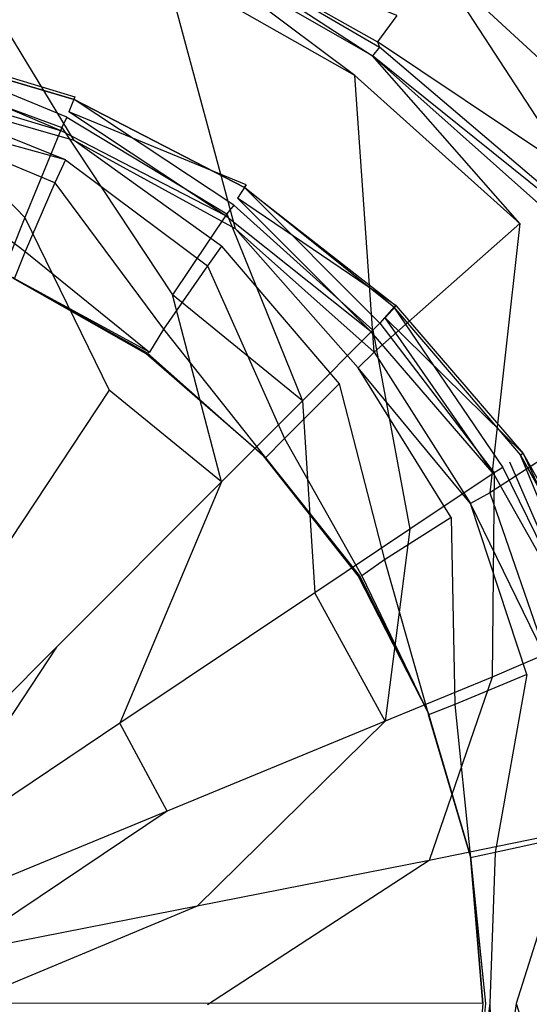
# Model space of a CAD drawing. Extents: x 0 to 1.5, y -0.9 to 0.
# Tile 11 of 16: x 0.7695 to 0.7984, y -0.45 to -0.3942. Entities that reach past the tile are written whole.
import ezdxf

# ---------------------------------------------------------------- set-up
doc = ezdxf.new("R2010")
doc.units = 0
doc.layers.add('L0_ABLAUF_INF_0___REPLACEMTFORE', color=7, linetype='CONTINUOUS')
doc.layers.add('L1_GRUPPE_28___REPLACEMTFOREMPT', color=7, linetype='CONTINUOUS')

msp = doc.modelspace()

# ---------------------------------------------------------------- linework, layer by layer
at = {"layer": 'L0_ABLAUF_INF_0___REPLACEMTFORE', "color": 8}
for points, invisible_edges in [([(0.762155, -0.395436, 0.021521), (0.772628, -0.398565, 0.021521), (0.762001, -0.396309, 0.020316), (0.762155, -0.395436, 0.021521)], 14), ([(0.762101, -0.39561, 0.022726), (0.772573, -0.398708, 0.022726), (0.762155, -0.395436, 0.021521), (0.762101, -0.39561, 0.022726)], 14), ([(0.772573, -0.398708, 0.022726), (0.772628, -0.398565, 0.021521), (0.762155, -0.395436, 0.021521), (0.772573, -0.398708, 0.022726)], 14), ([(0.772174, -0.399708, 0.023565), (0.762101, -0.39561, 0.022726), (0.761901, -0.396609, 0.023565), (0.772174, -0.399708, 0.023565)], 14), ([(0.772573, -0.398708, 0.022726), (0.762101, -0.39561, 0.022726), (0.772174, -0.399708, 0.023565), (0.772573, -0.398708, 0.022726)], 14), ([(0.762001, -0.396309, 0.020316), (0.771875, -0.400508, 0.020526), (0.761801, -0.397509, 0.020526), (0.762001, -0.396309, 0.020316)], 13), ([(0.771875, -0.400308, 0.023669), (0.761901, -0.396609, 0.023565), (0.761801, -0.397209, 0.023669), (0.771875, -0.400308, 0.023669)], 13), ([(0.761901, -0.396609, 0.023565), (0.771875, -0.400308, 0.023669), (0.772174, -0.399708, 0.023565), (0.761901, -0.396609, 0.023565)], 14), ([(0.771875, -0.400508, 0.020526), (0.762001, -0.396309, 0.020316), (0.772274, -0.399408, 0.020316), (0.771875, -0.400508, 0.020526)], 14), ([(0.772628, -0.398565, 0.021521), (0.772274, -0.399408, 0.020316), (0.762001, -0.396309, 0.020316), (0.772628, -0.398565, 0.021521)], 14), ([(0.76978, -0.405405, 0.024193), (0.761801, -0.397209, 0.023669), (0.760804, -0.402607, 0.024193), (0.76978, -0.405405, 0.024193)], 13), ([(0.761801, -0.397209, 0.023669), (0.76978, -0.405405, 0.024193), (0.771875, -0.400308, 0.023669), (0.761801, -0.397209, 0.023669)], 14), ([(0.781649, -0.404706, 0.023565), (0.772573, -0.398708, 0.022726), (0.772174, -0.399708, 0.023565), (0.781649, -0.404706, 0.023565)], 14), ([(0.782345, -0.40356, 0.021521), (0.772274, -0.399408, 0.020316), (0.772628, -0.398565, 0.021521), (0.782345, -0.40356, 0.021521)], 14), ([(0.772573, -0.398708, 0.022726), (0.782247, -0.403706, 0.022726), (0.772628, -0.398565, 0.021521), (0.772573, -0.398708, 0.022726)], 14), ([(0.782247, -0.403706, 0.022726), (0.772573, -0.398708, 0.022726), (0.781649, -0.404706, 0.023565), (0.782247, -0.403706, 0.022726)], 14), ([(0.782247, -0.403706, 0.022726), (0.782345, -0.40356, 0.021521), (0.772628, -0.398565, 0.021521), (0.782247, -0.403706, 0.022726)], 14), ([(0.772274, -0.399408, 0.020316), (0.78115, -0.405305, 0.020526), (0.771875, -0.400508, 0.020526), (0.772274, -0.399408, 0.020316)], 13), ([(0.78125, -0.405205, 0.023669), (0.772174, -0.399708, 0.023565), (0.771875, -0.400308, 0.023669), (0.78125, -0.405205, 0.023669)], 13), ([(0.772174, -0.399708, 0.023565), (0.78125, -0.405205, 0.023669), (0.781649, -0.404706, 0.023565), (0.772174, -0.399708, 0.023565)], 14), ([(0.78115, -0.405305, 0.020526), (0.772274, -0.399408, 0.020316), (0.781848, -0.404306, 0.020316), (0.78115, -0.405305, 0.020526)], 14), ([(0.772274, -0.399408, 0.020316), (0.782345, -0.40356, 0.021521), (0.781848, -0.404306, 0.020316), (0.772274, -0.399408, 0.020316)], 13), ([(0.778158, -0.409803, 0.024193), (0.771875, -0.400308, 0.023669), (0.76978, -0.405405, 0.024193), (0.778158, -0.409803, 0.024193)], 13), ([(0.771875, -0.400308, 0.023669), (0.778158, -0.409803, 0.024193), (0.78125, -0.405205, 0.023669), (0.771875, -0.400308, 0.023669)], 14), ([(0.760804, -0.402607, 0.024193), (0.767387, -0.411403, 0.024717), (0.76978, -0.405405, 0.024193), (0.760804, -0.402607, 0.024193)], 14), ([(0.789927, -0.411403, 0.023565), (0.782247, -0.403706, 0.022726), (0.781649, -0.404706, 0.023565), (0.789927, -0.411403, 0.023565)], 14), ([(0.790854, -0.410423, 0.021574), (0.781848, -0.404306, 0.020316), (0.782345, -0.40356, 0.021521), (0.790854, -0.410423, 0.021574)], 14), ([(0.782247, -0.403706, 0.022726), (0.790854, -0.410423, 0.021574), (0.782345, -0.40356, 0.021521), (0.782247, -0.403706, 0.022726)], 14), ([(0.790725, -0.410503, 0.022831), (0.782247, -0.403706, 0.022726), (0.789927, -0.411403, 0.023565), (0.790725, -0.410503, 0.022831)], 14), ([(0.790725, -0.410503, 0.022831), (0.790854, -0.410423, 0.021574), (0.782247, -0.403706, 0.022726), (0.790725, -0.410503, 0.022831)], 14), ([(0.781848, -0.404306, 0.020316), (0.789428, -0.411903, 0.020526), (0.78115, -0.405305, 0.020526), (0.781848, -0.404306, 0.020316)], 13), ([(0.789428, -0.411903, 0.020526), (0.781848, -0.404306, 0.020316), (0.790226, -0.411103, 0.020316), (0.789428, -0.411903, 0.020526)], 14), ([(0.781848, -0.404306, 0.020316), (0.790854, -0.410423, 0.021574), (0.790226, -0.411103, 0.020316), (0.781848, -0.404306, 0.020316)], 13), ([(0.789528, -0.411803, 0.023669), (0.781649, -0.404706, 0.023565), (0.78125, -0.405205, 0.023669), (0.789528, -0.411803, 0.023669)], 13), ([(0.781649, -0.404706, 0.023565), (0.789528, -0.411803, 0.023669), (0.789927, -0.411403, 0.023565), (0.781649, -0.404706, 0.023565)], 14), ([(0.774568, -0.415201, 0.024717), (0.76978, -0.405405, 0.024193), (0.767387, -0.411403, 0.024717), (0.774568, -0.415201, 0.024717)], 13), ([(0.76978, -0.405405, 0.024193), (0.774568, -0.415201, 0.024717), (0.778158, -0.409803, 0.024193), (0.76978, -0.405405, 0.024193)], 14), ([(0.785539, -0.415801, 0.024193), (0.78125, -0.405205, 0.023669), (0.778158, -0.409803, 0.024193), (0.785539, -0.415801, 0.024193)], 13), ([(0.78125, -0.405205, 0.023669), (0.785539, -0.415801, 0.024193), (0.789528, -0.411803, 0.023669), (0.78125, -0.405205, 0.023669)], 14), ([(0.780951, -0.420399, 0.024822), (0.778158, -0.409803, 0.024193), (0.774568, -0.415201, 0.024717), (0.780951, -0.420399, 0.024822)], 14), ([(0.785539, -0.415801, 0.024193), (0.778158, -0.409803, 0.024193), (0.780951, -0.420399, 0.024822), (0.785539, -0.415801, 0.024193)], 14), ([(0.796908, -0.419599, 0.023565), (0.790725, -0.410503, 0.022831), (0.789927, -0.411403, 0.023565), (0.796908, -0.419599, 0.023565)], 13), ([(0.790854, -0.410423, 0.021574), (0.798055, -0.4188, 0.021574), (0.790226, -0.411103, 0.020316), (0.790854, -0.410423, 0.021574)], 14), ([(0.790854, -0.410423, 0.021574), (0.790725, -0.410503, 0.022831), (0.798055, -0.4188, 0.021574), (0.790854, -0.410423, 0.021574)], 14), ([(0.790725, -0.410503, 0.022831), (0.796908, -0.419599, 0.023565), (0.797906, -0.418899, 0.022831), (0.790725, -0.410503, 0.022831)], 14), ([(0.790725, -0.410503, 0.022831), (0.797906, -0.418899, 0.022831), (0.798055, -0.4188, 0.021574), (0.790725, -0.410503, 0.022831)], 14), ([(0.790226, -0.411103, 0.020316), (0.79641, -0.419999, 0.020526), (0.789428, -0.411903, 0.020526), (0.790226, -0.411103, 0.020316)], 13), ([(0.79641, -0.419999, 0.020526), (0.790226, -0.411103, 0.020316), (0.797307, -0.419299, 0.020316), (0.79641, -0.419999, 0.020526)], 14), ([(0.790226, -0.411103, 0.020316), (0.798055, -0.4188, 0.021574), (0.797307, -0.419299, 0.020316), (0.790226, -0.411103, 0.020316)], 14), ([(0.767387, -0.411403, 0.024717), (0.767287, -0.426196, 0.02566), (0.774568, -0.415201, 0.024717), (0.767387, -0.411403, 0.024717)], 14), ([(0.79641, -0.419899, 0.023669), (0.789927, -0.411403, 0.023565), (0.789528, -0.411803, 0.023669), (0.79641, -0.419899, 0.023669)], 13), ([(0.789927, -0.411403, 0.023565), (0.79641, -0.419899, 0.023669), (0.796908, -0.419599, 0.023565), (0.789927, -0.411403, 0.023565)], 14), ([(0.791622, -0.423098, 0.024193), (0.789528, -0.411803, 0.023669), (0.785539, -0.415801, 0.024193), (0.791622, -0.423098, 0.024193)], 13), ([(0.789528, -0.411803, 0.023669), (0.791622, -0.423098, 0.024193), (0.79641, -0.419899, 0.023669), (0.789528, -0.411803, 0.023669)], 14), ([(0.774568, -0.415201, 0.024717), (0.767287, -0.426196, 0.02566), (0.771576, -0.429795, 0.02566), (0.774568, -0.415201, 0.024717)], 14), ([(0.780951, -0.420399, 0.024822), (0.774568, -0.415201, 0.024717), (0.771576, -0.429795, 0.02566), (0.780951, -0.420399, 0.024822)], 14), ([(0.786237, -0.426696, 0.024822), (0.785539, -0.415801, 0.024193), (0.780951, -0.420399, 0.024822), (0.786237, -0.426696, 0.024822)], 13), ([(0.785539, -0.415801, 0.024193), (0.786237, -0.426696, 0.024822), (0.791622, -0.423098, 0.024193), (0.785539, -0.415801, 0.024193)], 14), ([(0.802095, -0.428995, 0.023565), (0.797906, -0.418899, 0.022831), (0.796908, -0.419599, 0.023565), (0.802095, -0.428995, 0.023565)], 14), ([(0.798055, -0.4188, 0.021574), (0.802693, -0.428795, 0.020316), (0.797307, -0.419299, 0.020316), (0.798055, -0.4188, 0.021574)], 14), ([(0.798055, -0.4188, 0.021574), (0.797906, -0.418899, 0.022831), (0.803492, -0.428438, 0.021574), (0.798055, -0.4188, 0.021574)], 14), ([(0.803292, -0.428495, 0.022831), (0.797906, -0.418899, 0.022831), (0.802095, -0.428995, 0.023565), (0.803292, -0.428495, 0.022831)], 14), ([(0.797906, -0.418899, 0.022831), (0.803292, -0.428495, 0.022831), (0.803492, -0.428438, 0.021574), (0.797906, -0.418899, 0.022831)], 14), ([(0.798055, -0.4188, 0.021574), (0.803492, -0.428438, 0.021574), (0.802693, -0.428795, 0.020316), (0.798055, -0.4188, 0.021574)], 14), ([(0.797307, -0.419299, 0.020316), (0.801596, -0.429195, 0.020526), (0.79641, -0.419999, 0.020526), (0.797307, -0.419299, 0.020316)], 13), ([(0.801596, -0.429195, 0.020526), (0.797307, -0.419299, 0.020316), (0.802693, -0.428795, 0.020316), (0.801596, -0.429195, 0.020526)], 14), ([(0.79631, -0.431494, 0.024193), (0.79641, -0.419899, 0.023669), (0.791622, -0.423098, 0.024193), (0.79631, -0.431494, 0.024193)], 13), ([(0.79641, -0.419899, 0.023669), (0.79631, -0.431494, 0.024193), (0.801596, -0.429195, 0.023669), (0.79641, -0.419899, 0.023669)], 14), ([(0.801596, -0.429195, 0.023669), (0.796908, -0.419599, 0.023565), (0.79641, -0.419899, 0.023669), (0.801596, -0.429195, 0.023669)], 13), ([(0.796908, -0.419599, 0.023565), (0.801596, -0.429195, 0.023669), (0.802095, -0.428995, 0.023565), (0.796908, -0.419599, 0.023565)], 14), ([(0.775166, -0.434093, 0.02566), (0.780951, -0.420399, 0.024822), (0.771576, -0.429795, 0.02566), (0.775166, -0.434093, 0.02566)], 13), ([(0.780951, -0.420399, 0.024822), (0.775166, -0.434093, 0.02566), (0.786237, -0.426696, 0.024822), (0.780951, -0.420399, 0.024822)], 14), ([(0.790226, -0.433993, 0.024822), (0.791622, -0.423098, 0.024193), (0.786237, -0.426696, 0.024822), (0.790226, -0.433993, 0.024822)], 13), ([(0.791622, -0.423098, 0.024193), (0.790226, -0.433993, 0.024822), (0.79631, -0.431494, 0.024193), (0.791622, -0.423098, 0.024193)], 14), ([(0.767287, -0.426196, 0.02566), (0.761702, -0.43969, 0.026289), (0.771576, -0.429795, 0.02566), (0.767287, -0.426196, 0.02566)], 14), ([(0.786237, -0.426696, 0.024822), (0.775166, -0.434093, 0.02566), (0.777859, -0.43909, 0.025765), (0.786237, -0.426696, 0.024822)], 14), ([(0.790226, -0.433993, 0.024822), (0.786237, -0.426696, 0.024822), (0.777859, -0.43909, 0.025765), (0.790226, -0.433993, 0.024822)], 14), ([(0.799103, -0.44059, 0.024193), (0.801596, -0.429195, 0.023669), (0.79631, -0.431494, 0.024193), (0.799103, -0.44059, 0.024193)], 13), ([(0.763597, -0.441889, 0.026289), (0.771576, -0.429795, 0.02566), (0.761702, -0.43969, 0.026289), (0.763597, -0.441889, 0.026289)], 13), ([(0.771576, -0.429795, 0.02566), (0.763597, -0.441889, 0.026289), (0.775166, -0.434093, 0.02566), (0.771576, -0.429795, 0.02566)], 14), ([(0.79272, -0.441889, 0.024822), (0.79631, -0.431494, 0.024193), (0.790226, -0.433993, 0.024822), (0.79272, -0.441889, 0.024822)], 13), ([(0.79631, -0.431494, 0.024193), (0.79272, -0.441889, 0.024822), (0.799103, -0.44059, 0.024193), (0.79631, -0.431494, 0.024193)], 14), ([(0.779554, -0.444488, 0.025765), (0.790226, -0.433993, 0.024822), (0.777859, -0.43909, 0.025765), (0.779554, -0.444488, 0.025765)], 13), ([(0.790226, -0.433993, 0.024822), (0.779554, -0.444488, 0.025765), (0.79272, -0.441889, 0.024822), (0.790226, -0.433993, 0.024822)], 14), ([(0.775166, -0.434093, 0.02566), (0.763597, -0.441889, 0.026289), (0.764993, -0.444388, 0.026289), (0.775166, -0.434093, 0.02566)], 14), ([(0.777859, -0.43909, 0.025765), (0.775166, -0.434093, 0.02566), (0.764993, -0.444388, 0.026289), (0.777859, -0.43909, 0.025765)], 14), ([(0.765791, -0.447187, 0.026289), (0.777859, -0.43909, 0.025765), (0.764993, -0.444388, 0.026289), (0.765791, -0.447187, 0.026289)], 13), ([(0.777859, -0.43909, 0.025765), (0.765791, -0.447187, 0.026289), (0.779554, -0.444488, 0.025765), (0.777859, -0.43909, 0.025765)], 14), ([(0.799103, -0.44059, 0.024193), (0.79272, -0.441889, 0.024822), (0.793517, -0.450086, 0.024822), (0.799103, -0.44059, 0.024193)], 14), ([(0.8002, -0.450086, 0.024298), (0.799103, -0.44059, 0.024193), (0.793517, -0.450086, 0.024822), (0.8002, -0.450086, 0.024298)], 14), ([(0.780153, -0.450086, 0.025765), (0.79272, -0.441889, 0.024822), (0.779554, -0.444488, 0.025765), (0.780153, -0.450086, 0.025765)], 13), ([(0.79272, -0.441889, 0.024822), (0.780153, -0.450086, 0.025765), (0.793517, -0.450086, 0.024822), (0.79272, -0.441889, 0.024822)], 14), ([(0.76609, -0.450086, 0.026289), (0.779554, -0.444488, 0.025765), (0.765791, -0.447187, 0.026289), (0.76609, -0.450086, 0.026289)], 13), ([(0.779554, -0.444488, 0.025765), (0.76609, -0.450086, 0.026289), (0.780153, -0.450086, 0.025765), (0.779554, -0.444488, 0.025765)], 14)]:
    msp.add_3dface(points, dxfattribs=dict(at, invisible_edges=invisible_edges))
at = {"layer": 'L1_GRUPPE_28___REPLACEMTFOREMPT', "color": 8}
for points, invisible_edges in [([(0.749998, -0.661985, 0.00106), (0.749998, -0.238006, 0.00106), (0.867526, -0.273736, 0.00106), (0.749998, -0.661985, 0.00106)], 10), ([(0.749998, -0.661985, 0.00106), (0.867526, -0.273736, 0.00106), (0.867526, -0.626255, 0.00106), (0.749998, -0.661985, 0.00106)], 13), ([(0.807122, -0.397546, 0.029142), (0.798562, -0.383951, 0.029246), (0.795675, -0.387549, 0.029246), (0.807122, -0.397546, 0.029142)], 14), ([(0.772582, -0.401045, 0.009338), (0.764122, -0.387149, 0.017196), (0.761434, -0.397846, 0.009128), (0.772582, -0.401045, 0.009338)], 14), ([(0.777758, -0.391248, 0.017406), (0.764122, -0.387149, 0.017196), (0.772582, -0.401045, 0.009338), (0.777758, -0.391248, 0.017406)], 14), ([(0.803339, -0.400445, 0.029037), (0.795675, -0.387549, 0.029246), (0.793187, -0.391048, 0.029142), (0.803339, -0.400445, 0.029037)], 13), ([(0.795675, -0.387549, 0.029246), (0.803339, -0.400445, 0.029037), (0.807122, -0.397546, 0.029142), (0.795675, -0.387549, 0.029246)], 14), ([(0.779152, -0.389449, 0.021283), (0.789802, -0.395447, 0.024426), (0.778853, -0.389049, 0.024426), (0.779152, -0.389449, 0.021283)], 14), ([(0.790897, -0.393947, 0.027989), (0.778853, -0.389049, 0.024426), (0.789802, -0.395447, 0.024426), (0.790897, -0.393947, 0.027989)], 14), ([(0.779152, -0.389449, 0.021283), (0.778754, -0.390048, 0.019082), (0.789504, -0.396246, 0.019187), (0.779152, -0.389449, 0.021283)], 14), ([(0.779152, -0.389449, 0.021283), (0.789504, -0.396246, 0.019187), (0.789902, -0.395746, 0.021283), (0.779152, -0.389449, 0.021283)], 14), ([(0.789802, -0.395447, 0.024426), (0.779152, -0.389449, 0.021283), (0.789902, -0.395746, 0.021283), (0.789802, -0.395447, 0.024426)], 13), ([(0.788508, -0.397346, 0.017511), (0.778754, -0.390048, 0.019082), (0.777758, -0.391248, 0.017406), (0.788508, -0.397346, 0.017511)], 14), ([(0.789504, -0.396246, 0.019187), (0.778754, -0.390048, 0.019082), (0.788508, -0.397346, 0.017511), (0.789504, -0.396246, 0.019187)], 14), ([(0.78174, -0.406043, 0.009442), (0.777758, -0.391248, 0.017406), (0.772582, -0.401045, 0.009338), (0.78174, -0.406043, 0.009442)], 14), ([(0.788508, -0.397346, 0.017511), (0.777758, -0.391248, 0.017406), (0.78174, -0.406043, 0.009442), (0.788508, -0.397346, 0.017511)], 14), ([(0.800851, -0.402844, 0.027779), (0.793187, -0.391048, 0.029142), (0.790897, -0.393947, 0.027989), (0.800851, -0.402844, 0.027779)], 14), ([(0.803339, -0.400445, 0.029037), (0.793187, -0.391048, 0.029142), (0.800851, -0.402844, 0.027779), (0.803339, -0.400445, 0.029037)], 14), ([(0.790897, -0.393947, 0.027989), (0.789802, -0.395447, 0.024426), (0.800851, -0.402844, 0.027779), (0.790897, -0.393947, 0.027989)], 14), ([(0.800851, -0.402844, 0.027779), (0.789802, -0.395447, 0.024426), (0.799557, -0.403944, 0.024322), (0.800851, -0.402844, 0.027779)], 14), ([(0.789802, -0.395447, 0.024426), (0.789902, -0.395746, 0.021283), (0.799557, -0.403944, 0.024322), (0.789802, -0.395447, 0.024426)], 14), ([(0.789902, -0.395746, 0.021283), (0.789504, -0.396246, 0.019187), (0.799358, -0.404144, 0.021283), (0.789902, -0.395746, 0.021283)], 14), ([(0.799557, -0.403944, 0.024322), (0.789902, -0.395746, 0.021283), (0.799358, -0.404144, 0.021283), (0.799557, -0.403944, 0.024322)], 14), ([(0.797865, -0.405743, 0.017511), (0.789504, -0.396246, 0.019187), (0.788508, -0.397346, 0.017511), (0.797865, -0.405743, 0.017511)], 14), ([(0.79896, -0.404643, 0.019082), (0.789504, -0.396246, 0.019187), (0.797865, -0.405743, 0.017511), (0.79896, -0.404643, 0.019082)], 14), ([(0.799358, -0.404144, 0.021283), (0.789504, -0.396246, 0.019187), (0.79896, -0.404643, 0.019082), (0.799358, -0.404144, 0.021283)], 14), ([(0.789603, -0.413041, 0.009338), (0.788508, -0.397346, 0.017511), (0.78174, -0.406043, 0.009442), (0.789603, -0.413041, 0.009338)], 14), ([(0.797865, -0.405743, 0.017511), (0.788508, -0.397346, 0.017511), (0.789603, -0.413041, 0.009338), (0.797865, -0.405743, 0.017511)], 14), ([(0.772085, -0.402144, 0.008709), (0.761434, -0.397846, 0.009128), (0.761136, -0.399145, 0.008604), (0.772085, -0.402144, 0.008709)], 14), ([(0.772582, -0.401045, 0.009338), (0.761434, -0.397846, 0.009128), (0.772085, -0.402144, 0.008709), (0.772582, -0.401045, 0.009338)], 14), ([(0.771487, -0.403444, 0.008395), (0.761136, -0.399145, 0.008604), (0.760837, -0.400545, 0.008395), (0.771487, -0.403444, 0.008395)], 14), ([(0.772085, -0.402144, 0.008709), (0.761136, -0.399145, 0.008604), (0.771487, -0.403444, 0.008395), (0.772085, -0.402144, 0.008709)], 14), ([(0.769795, -0.407342, 0.008395), (0.760837, -0.400545, 0.008395), (0.759941, -0.404743, 0.008395), (0.769795, -0.407342, 0.008395)], 13), ([(0.760837, -0.400545, 0.008395), (0.769795, -0.407342, 0.008395), (0.771487, -0.403444, 0.008395), (0.760837, -0.400545, 0.008395)], 14), ([(0.780943, -0.407043, 0.008709), (0.772582, -0.401045, 0.009338), (0.772085, -0.402144, 0.008709), (0.780943, -0.407043, 0.008709)], 14), ([(0.78174, -0.406043, 0.009442), (0.772582, -0.401045, 0.009338), (0.780943, -0.407043, 0.008709), (0.78174, -0.406043, 0.009442)], 14), ([(0.780147, -0.408142, 0.008395), (0.772085, -0.402144, 0.008709), (0.771487, -0.403444, 0.008395), (0.780147, -0.408142, 0.008395)], 13), ([(0.772085, -0.402144, 0.008709), (0.780147, -0.408142, 0.008395), (0.780943, -0.407043, 0.008709), (0.772085, -0.402144, 0.008709)], 14), ([(0.777659, -0.411741, 0.008395), (0.771487, -0.403444, 0.008395), (0.769795, -0.407342, 0.008395), (0.777659, -0.411741, 0.008395)], 13), ([(0.771487, -0.403444, 0.008395), (0.777659, -0.411741, 0.008395), (0.780147, -0.408142, 0.008395), (0.771487, -0.403444, 0.008395)], 14), ([(0.759941, -0.404743, 0.008395), (0.769198, -0.408842, 0.008395), (0.769795, -0.407342, 0.008395), (0.759941, -0.404743, 0.008395)], 14), ([(0.80543, -0.41504, 0.017615), (0.79896, -0.404643, 0.019082), (0.797865, -0.405743, 0.017511), (0.80543, -0.41504, 0.017615)], 14), ([(0.788707, -0.41394, 0.008709), (0.78174, -0.406043, 0.009442), (0.780943, -0.407043, 0.008709), (0.788707, -0.41394, 0.008709)], 14), ([(0.789603, -0.413041, 0.009338), (0.78174, -0.406043, 0.009442), (0.788707, -0.41394, 0.008709), (0.789603, -0.413041, 0.009338)], 14), ([(0.796173, -0.421038, 0.009442), (0.797865, -0.405743, 0.017511), (0.789603, -0.413041, 0.009338), (0.796173, -0.421038, 0.009442)], 13), ([(0.797865, -0.405743, 0.017511), (0.796173, -0.421038, 0.009442), (0.80543, -0.41504, 0.017615), (0.797865, -0.405743, 0.017511)], 14), ([(0.787612, -0.41484, 0.008395), (0.780943, -0.407043, 0.008709), (0.780147, -0.408142, 0.008395), (0.787612, -0.41484, 0.008395)], 13), ([(0.780943, -0.407043, 0.008709), (0.787612, -0.41484, 0.008395), (0.788707, -0.41394, 0.008709), (0.780943, -0.407043, 0.008709)], 14), ([(0.776862, -0.413041, 0.008395), (0.769795, -0.407342, 0.008395), (0.769198, -0.408842, 0.008395), (0.776862, -0.413041, 0.008395)], 13), ([(0.769795, -0.407342, 0.008395), (0.776862, -0.413041, 0.008395), (0.777659, -0.411741, 0.008395), (0.769795, -0.407342, 0.008395)], 14), ([(0.784527, -0.417939, 0.008395), (0.780147, -0.408142, 0.008395), (0.777659, -0.411741, 0.008395), (0.784527, -0.417939, 0.008395)], 13), ([(0.780147, -0.408142, 0.008395), (0.784527, -0.417939, 0.008395), (0.787612, -0.41484, 0.008395), (0.780147, -0.408142, 0.008395)], 14), ([(0.776663, -0.41314, 0.006823), (0.769099, -0.408842, 0.006823), (0.749998, -0.450009, 0.006823), (0.776663, -0.41314, 0.006823)], 14), ([(0.776738, -0.413103, 0.007414), (0.769099, -0.408842, 0.006823), (0.776663, -0.41314, 0.006823), (0.776738, -0.413103, 0.007414)], 14), ([(0.769136, -0.408842, 0.007414), (0.769099, -0.408842, 0.006823), (0.776738, -0.413103, 0.007414), (0.769136, -0.408842, 0.007414)], 14), ([(0.776862, -0.413041, 0.008395), (0.769136, -0.408842, 0.007414), (0.776738, -0.413103, 0.007414), (0.776862, -0.413041, 0.008395)], 14), ([(0.769198, -0.408842, 0.008395), (0.769136, -0.408842, 0.007414), (0.776862, -0.413041, 0.008395), (0.769198, -0.408842, 0.008395)], 14), ([(0.783432, -0.419038, 0.008395), (0.777659, -0.411741, 0.008395), (0.776862, -0.413041, 0.008395), (0.783432, -0.419038, 0.008395)], 13), ([(0.777659, -0.411741, 0.008395), (0.783432, -0.419038, 0.008395), (0.784527, -0.417939, 0.008395), (0.777659, -0.411741, 0.008395)], 14), ([(0.783332, -0.418938, 0.006823), (0.776663, -0.41314, 0.006823), (0.749998, -0.450009, 0.006823), (0.783332, -0.418938, 0.006823)], 14), ([(0.776738, -0.413103, 0.007414), (0.776663, -0.41314, 0.006823), (0.78337, -0.418976, 0.007414), (0.776738, -0.413103, 0.007414)], 14), ([(0.78337, -0.418976, 0.007414), (0.776663, -0.41314, 0.006823), (0.783332, -0.418938, 0.006823), (0.78337, -0.418976, 0.007414)], 14), ([(0.776862, -0.413041, 0.008395), (0.776738, -0.413103, 0.007414), (0.783432, -0.419038, 0.008395), (0.776862, -0.413041, 0.008395)], 14), ([(0.783432, -0.419038, 0.008395), (0.776738, -0.413103, 0.007414), (0.78337, -0.418976, 0.007414), (0.783432, -0.419038, 0.008395)], 14), ([(0.795078, -0.421638, 0.008814), (0.789603, -0.413041, 0.009338), (0.788707, -0.41394, 0.008709), (0.795078, -0.421638, 0.008814)], 13), ([(0.789603, -0.413041, 0.009338), (0.795078, -0.421638, 0.008814), (0.796173, -0.421038, 0.009442), (0.789603, -0.413041, 0.009338)], 14), ([(0.793983, -0.422437, 0.008395), (0.788707, -0.41394, 0.008709), (0.787612, -0.41484, 0.008395), (0.793983, -0.422437, 0.008395)], 14), ([(0.795078, -0.421638, 0.008814), (0.788707, -0.41394, 0.008709), (0.793983, -0.422437, 0.008395), (0.795078, -0.421638, 0.008814)], 14), ([(0.7902, -0.424836, 0.008395), (0.787612, -0.41484, 0.008395), (0.784527, -0.417939, 0.008395), (0.7902, -0.424836, 0.008395)], 13), ([(0.787612, -0.41484, 0.008395), (0.7902, -0.424836, 0.008395), (0.793983, -0.422437, 0.008395), (0.787612, -0.41484, 0.008395)], 14), ([(0.80543, -0.41504, 0.017615), (0.796173, -0.421038, 0.009442), (0.800751, -0.430335, 0.009338), (0.80543, -0.41504, 0.017615)], 14), ([(0.788906, -0.425736, 0.008395), (0.784527, -0.417939, 0.008395), (0.783432, -0.419038, 0.008395), (0.788906, -0.425736, 0.008395)], 13), ([(0.784527, -0.417939, 0.008395), (0.788906, -0.425736, 0.008395), (0.7902, -0.424836, 0.008395), (0.784527, -0.417939, 0.008395)], 14), ([(0.788707, -0.425736, 0.006823), (0.783332, -0.418938, 0.006823), (0.749998, -0.450009, 0.006823), (0.788707, -0.425736, 0.006823)], 14), ([(0.783332, -0.418938, 0.006823), (0.788707, -0.425736, 0.006823), (0.78337, -0.418976, 0.007414), (0.783332, -0.418938, 0.006823)], 14), ([(0.78337, -0.418976, 0.007414), (0.788782, -0.425736, 0.007414), (0.783432, -0.419038, 0.008395), (0.78337, -0.418976, 0.007414)], 14), ([(0.78337, -0.418976, 0.007414), (0.788707, -0.425736, 0.006823), (0.788782, -0.425736, 0.007414), (0.78337, -0.418976, 0.007414)], 14), ([(0.783432, -0.419038, 0.008395), (0.788782, -0.425736, 0.007414), (0.788906, -0.425736, 0.008395), (0.783432, -0.419038, 0.008395)], 14), ([(0.799557, -0.430834, 0.008709), (0.796173, -0.421038, 0.009442), (0.795078, -0.421638, 0.008814), (0.799557, -0.430834, 0.008709)], 13), ([(0.796173, -0.421038, 0.009442), (0.799557, -0.430834, 0.008709), (0.800751, -0.430335, 0.009338), (0.796173, -0.421038, 0.009442)], 14), ([(0.798263, -0.431334, 0.008395), (0.795078, -0.421638, 0.008814), (0.793983, -0.422437, 0.008395), (0.798263, -0.431334, 0.008395)], 14), ([(0.799557, -0.430834, 0.008709), (0.795078, -0.421638, 0.008814), (0.798263, -0.431334, 0.008395), (0.799557, -0.430834, 0.008709)], 14), ([(0.794182, -0.433034, 0.008395), (0.793983, -0.422437, 0.008395), (0.7902, -0.424836, 0.008395), (0.794182, -0.433034, 0.008395)], 13), ([(0.793983, -0.422437, 0.008395), (0.794182, -0.433034, 0.008395), (0.798263, -0.431334, 0.008395), (0.793983, -0.422437, 0.008395)], 14), ([(0.792689, -0.433633, 0.008395), (0.7902, -0.424836, 0.008395), (0.788906, -0.425736, 0.008395), (0.792689, -0.433633, 0.008395)], 13), ([(0.7902, -0.424836, 0.008395), (0.792689, -0.433633, 0.008395), (0.794182, -0.433034, 0.008395), (0.7902, -0.424836, 0.008395)], 14), ([(0.792689, -0.433533, 0.006823), (0.788707, -0.425736, 0.006823), (0.749998, -0.450009, 0.006823), (0.792689, -0.433533, 0.006823)], 14), ([(0.788707, -0.425736, 0.006823), (0.792689, -0.433533, 0.006823), (0.788782, -0.425736, 0.007414), (0.788707, -0.425736, 0.006823)], 14), ([(0.788782, -0.425736, 0.007414), (0.792689, -0.433533, 0.006823), (0.792689, -0.433571, 0.007414), (0.788782, -0.425736, 0.007414)], 14), ([(0.788782, -0.425736, 0.007414), (0.792689, -0.433571, 0.007414), (0.788906, -0.425736, 0.008395), (0.788782, -0.425736, 0.007414)], 14), ([(0.788906, -0.425736, 0.008395), (0.792689, -0.433571, 0.007414), (0.792689, -0.433633, 0.008395), (0.788906, -0.425736, 0.008395)], 14), ([(0.800652, -0.440531, 0.008395), (0.799557, -0.430834, 0.008709), (0.798263, -0.431334, 0.008395), (0.800652, -0.440531, 0.008395)], 14), ([(0.796471, -0.441431, 0.008395), (0.798263, -0.431334, 0.008395), (0.794182, -0.433034, 0.008395), (0.796471, -0.441431, 0.008395)], 13), ([(0.798263, -0.431334, 0.008395), (0.796471, -0.441431, 0.008395), (0.800652, -0.440531, 0.008395), (0.798263, -0.431334, 0.008395)], 14), ([(0.795078, -0.441731, 0.008395), (0.794182, -0.433034, 0.008395), (0.792689, -0.433633, 0.008395), (0.795078, -0.441731, 0.008395)], 13), ([(0.794182, -0.433034, 0.008395), (0.795078, -0.441731, 0.008395), (0.796471, -0.441431, 0.008395), (0.794182, -0.433034, 0.008395)], 14), ([(0.795078, -0.441631, 0.006823), (0.792689, -0.433533, 0.006823), (0.749998, -0.450009, 0.006823), (0.795078, -0.441631, 0.006823)], 14), ([(0.795078, -0.441631, 0.006823), (0.792689, -0.433571, 0.007414), (0.792689, -0.433533, 0.006823), (0.795078, -0.441631, 0.006823)], 14), ([(0.795078, -0.441668, 0.007414), (0.792689, -0.433633, 0.008395), (0.792689, -0.433571, 0.007414), (0.795078, -0.441668, 0.007414)], 14), ([(0.792689, -0.433571, 0.007414), (0.795078, -0.441631, 0.006823), (0.795078, -0.441668, 0.007414), (0.792689, -0.433571, 0.007414)], 13), ([(0.792689, -0.433633, 0.008395), (0.795078, -0.441668, 0.007414), (0.795078, -0.441731, 0.008395), (0.792689, -0.433633, 0.008395)], 13), ([(0.797666, -0.449995, 0.008395), (0.800652, -0.440531, 0.008395), (0.796471, -0.441431, 0.008395), (0.797666, -0.449995, 0.008395)], 13), ([(0.800652, -0.440531, 0.008395), (0.797666, -0.449995, 0.008395), (0.801647, -0.449995, 0.008395), (0.800652, -0.440531, 0.008395)], 14), ([(0.795774, -0.449995, 0.006823), (0.795078, -0.441631, 0.006823), (0.749998, -0.450009, 0.006823), (0.795774, -0.449995, 0.006823)], 14), ([(0.796173, -0.449995, 0.008395), (0.796471, -0.441431, 0.008395), (0.795078, -0.441731, 0.008395), (0.796173, -0.449995, 0.008395)], 13), ([(0.795078, -0.441631, 0.006823), (0.795774, -0.449995, 0.006823), (0.795078, -0.441668, 0.007414), (0.795078, -0.441631, 0.006823)], 14), ([(0.795078, -0.441668, 0.007414), (0.795774, -0.449995, 0.006823), (0.795924, -0.449995, 0.007414), (0.795078, -0.441668, 0.007414)], 14), ([(0.795078, -0.441668, 0.007414), (0.795924, -0.449995, 0.007414), (0.795078, -0.441731, 0.008395), (0.795078, -0.441668, 0.007414)], 14), ([(0.795078, -0.441731, 0.008395), (0.795924, -0.449995, 0.007414), (0.796173, -0.449995, 0.008395), (0.795078, -0.441731, 0.008395)], 14), ([(0.796471, -0.441431, 0.008395), (0.796173, -0.449995, 0.008395), (0.797666, -0.449995, 0.008395), (0.796471, -0.441431, 0.008395)], 14), ([(0.783332, -0.481052, 0.006823), (0.749998, -0.449982, 0.006823), (0.776663, -0.48685, 0.006823), (0.783332, -0.481052, 0.006823)], 14), ([(0.788707, -0.474254, 0.006823), (0.749998, -0.449982, 0.006823), (0.783332, -0.481052, 0.006823), (0.788707, -0.474254, 0.006823)], 14), ([(0.792689, -0.466457, 0.006823), (0.749998, -0.449982, 0.006823), (0.788707, -0.474254, 0.006823), (0.792689, -0.466457, 0.006823)], 14), ([(0.795078, -0.45836, 0.006823), (0.749998, -0.449982, 0.006823), (0.792689, -0.466457, 0.006823), (0.795078, -0.45836, 0.006823)], 14), ([(0.776663, -0.48685, 0.006823), (0.749998, -0.449982, 0.006823), (0.769099, -0.491149, 0.006823), (0.776663, -0.48685, 0.006823)], 14), ([(0.795774, -0.449995, 0.006823), (0.749998, -0.449982, 0.006823), (0.795078, -0.45836, 0.006823), (0.795774, -0.449995, 0.006823)], 14), ([(0.795774, -0.449995, 0.006823), (0.795078, -0.45836, 0.006823), (0.795078, -0.458322, 0.007414), (0.795774, -0.449995, 0.006823)], 14), ([(0.795774, -0.449995, 0.006823), (0.795078, -0.458322, 0.007414), (0.795924, -0.449995, 0.007414), (0.795774, -0.449995, 0.006823)], 14), ([(0.796471, -0.45856, 0.008394), (0.796173, -0.449995, 0.008395), (0.795078, -0.45826, 0.008394), (0.796471, -0.45856, 0.008394)], 13), ([(0.795924, -0.449995, 0.007414), (0.795078, -0.458322, 0.007414), (0.795078, -0.45826, 0.008394), (0.795924, -0.449995, 0.007414)], 14), ([(0.795924, -0.449995, 0.007414), (0.795078, -0.45826, 0.008394), (0.796173, -0.449995, 0.008395), (0.795924, -0.449995, 0.007414)], 14), ([(0.796173, -0.449995, 0.008395), (0.796471, -0.45856, 0.008394), (0.797666, -0.449995, 0.008395), (0.796173, -0.449995, 0.008395)], 14), ([(0.800652, -0.45946, 0.008394), (0.797666, -0.449995, 0.008395), (0.796471, -0.45856, 0.008394), (0.800652, -0.45946, 0.008394)], 13), ([(0.797666, -0.449995, 0.008395), (0.800652, -0.45946, 0.008394), (0.801647, -0.449995, 0.008395), (0.797666, -0.449995, 0.008395)], 14)]:
    msp.add_3dface(points, dxfattribs=dict(at, invisible_edges=invisible_edges))

doc.saveas('drawing.dxf')
